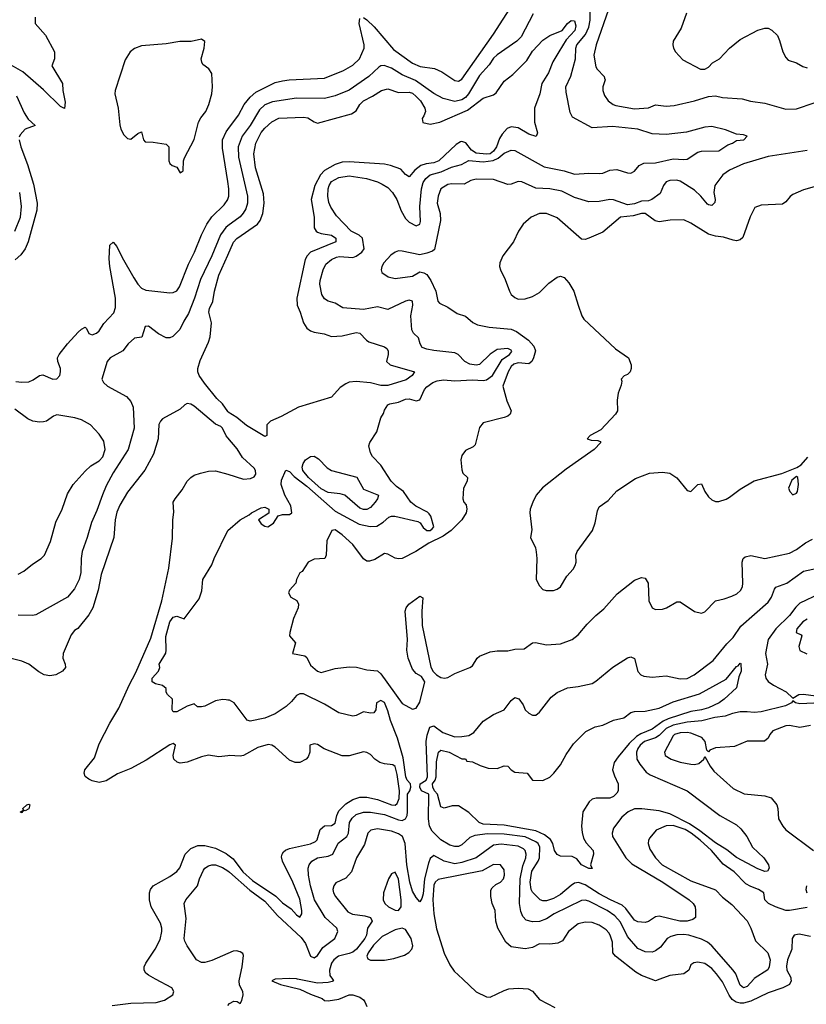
# Model space of a CAD drawing. Header units: inches. Extents: x 1384664 to 1536621, y 460766 to 646467.
# Tile 132 of 256: x 1428818 to 1433286, y 519857 to 525452. Entities that reach past the tile are written whole.
import ezdxf

# ---------------------------------------------------------------- set-up
doc = ezdxf.new("R2010")
doc.units = ezdxf.units.IN
doc.header["$MEASUREMENT"] = 0
for name, color, linetype in [('B4521', 7, 'Continuous'), ('B4522', 7, 'Continuous'), ('B4531', 7, 'Continuous'), ('B4532', 7, 'Continuous')]:
    doc.layers.add(name, color=color, linetype=linetype)

msp = doc.modelspace()

# ---------------------------------------------------------------- linework, layer by layer
at = {"layer": 'B4521', "color": 5, "elevation": 620}
msp.add_lwpolyline([(1429344, 519850), (1429450, 519863.1), (1429593.9, 519866.2), (1429640, 519880), (1429688, 519910), (1429692.7, 519930), (1429682, 519950), (1429589.8, 520000)], dxfattribs=at)
at = {"layer": 'B4522', "color": 5}
for points, elevation in [([(1428905.5, 525465.5), (1428906.7, 525430), (1428963.8, 525363.8), (1429016.1, 525270), (1429015.2, 525230), (1429000.7, 525190), (1429060.5, 525090), (1429062.6, 525050), (1429075.8, 524984.2), (1429072.3, 524947.7), (1429050, 524958), (1428952.7, 525052.7), (1428835.4, 525155.4), (1428770, 525194.2)], 660), ([(1428799.4, 525019.4), (1428842.7, 524922.7), (1428866.7, 524886.7), (1428906.8, 524850), (1428850, 524829.6), (1428821.4, 524798.6), (1428815.2, 524784.7)], 660), ([(1430000, 524531.7), (1429970, 524722.7), (1429970.9, 524770), (1429990, 524815), (1430000, 524828.2)], 660), ([(1428814.4, 524770), (1428824.8, 524730), (1428863.4, 524630), (1428897.4, 524517.4), (1428916.9, 524410), (1428914.6, 524370), (1428865.9, 524190), (1428850, 524150.8), (1428824.6, 524115.4), (1428792, 524088)], 660), ([(1428790, 524250.9), (1428822.2, 524330), (1428829.1, 524390), (1428818.1, 524470)], 640), ([(1428796.8, 523396.8), (1428830, 523391.7), (1428870, 523394.8), (1428895, 523405), (1428930, 523429.2), (1428950, 523433.1), (1429006, 523410), (1429030, 523410.5), (1429045.6, 523430), (1429049.7, 523450.3), (1429049.7, 523470), (1429034.8, 523510), (1429032.9, 523530), (1429042.2, 523550), (1429089.9, 523610.1), (1429150, 523675.6), (1429170, 523694), (1429190, 523704.4), (1429198, 523698), (1429210, 523668.9), (1429230, 523661.8), (1429254.8, 523670), (1429270, 523684.4), (1429295.2, 523724.8), (1429353.7, 523786.3), (1429363, 523817), (1429362.4, 523870), (1429330, 524049.2), (1429326.4, 524093.6), (1429329.7, 524170.3), (1429350, 524187.3), (1429370, 524163.8), (1429399.9, 524099.9), (1429465.9, 523985.9), (1429489.1, 523949.1), (1429510, 523926.3), (1429535.4, 523915.4), (1429670, 523900.5), (1429690, 523901.7), (1429710, 523911.3), (1429725.6, 523934.4), (1429776.7, 524063.3), (1429811.8, 524130), (1429849.9, 524230), (1429880.4, 524290), (1429910, 524331.6), (1429980.3, 524399.7), (1429999.6, 524430), (1430000, 524431.3)], 660), ([(1430000, 524279.9), (1429988.6, 524271.4), (1429958.1, 524230), (1429909.4, 524110), (1429844.7, 523975.3), (1429811.9, 523870), (1429777.4, 523782.6), (1429750, 523739.3), (1429728, 523692.1), (1429688, 523652.1), (1429670, 523643.6), (1429650, 523643.8), (1429606.1, 523666.1), (1429550, 523711.3), (1429531.5, 523708.5), (1429512.1, 523647.9), (1429470, 523641.7), (1429434, 523610), (1429403.5, 523570), (1429332.6, 523530), (1429314.2, 523510), (1429284.7, 523410), (1429293.3, 523390), (1429316.9, 523370), (1429425.1, 523310), (1429450, 523283), (1429462.6, 523250), (1429468.7, 523130), (1429434.3, 523010), (1429350, 522876.1), (1429310, 522803.9), (1429287.6, 522752.4), (1429256.6, 522663.4), (1429225.9, 522594.1), (1429202, 522510), (1429173, 522430), (1429166.7, 522390), (1429166.3, 522310), (1429155.8, 522270), (1429130, 522217.1), (1429090, 522170.1), (1428910, 522070.3), (1428890, 522065.3), (1428810, 522068.3)], 640), ([(1430000, 523225), (1429970, 523268.6), (1429938.5, 523298.5), (1429866.9, 523386.9), (1429837.7, 523430), (1429829.8, 523450.2), (1429829.8, 523470.2), (1429844.1, 523515.9), (1429890, 523619.3), (1429899.2, 523650), (1429907.1, 523730), (1429892.5, 523790), (1429896.8, 523810), (1429915.8, 523850), (1429924, 523910), (1429950, 523999.6), (1430000, 524114)], 620), ([(1430000, 523076), (1429990, 523087.5), (1429970.1, 523130.1), (1429960, 523140), (1429930, 523153.1), (1429810, 523256.4), (1429790, 523267.3), (1429770, 523271), (1429756, 523264), (1429730, 523238), (1429630, 523183), (1429617, 523170), (1429608.9, 523151.1), (1429604.5, 523070), (1429577.3, 522982.7), (1429528.6, 522891.4), (1429430, 522767.4), (1429386.6, 522693.4), (1429370, 522652.7), (1429360.5, 522610), (1429352.6, 522510), (1429281.1, 522298.9), (1429264.5, 522210), (1429234.2, 522110), (1429210, 522070.4), (1429147.6, 521992.4), (1429130, 521980.3), (1429110, 521956.4), (1429066, 521850), (1429063.7, 521823.7), (1429076, 521790), (1429078, 521770), (1429060.7, 521750), (1429023.7, 521730), (1428990, 521724.3), (1428956.3, 521730), (1428926.6, 521746.6), (1428870, 521789.1), (1428830, 521807.2), (1428770, 521821.1)], 620), ([(1428810, 522300.2), (1428841.9, 522318.1), (1428890, 522358), (1428940.7, 522390), (1428958.3, 522410), (1428992.6, 522487.4), (1429022.9, 522597.1), (1429058.8, 522670), (1429090, 522757.1), (1429122.8, 522810), (1429190, 522886.2), (1429222.9, 522917.1), (1429270, 522944.8), (1429290, 522967.1), (1429303.8, 523010), (1429296.7, 523056.7), (1429270, 523095.8), (1429220.7, 523150), (1429170, 523177.7), (1429130.5, 523189.5), (1429030, 523206.2), (1429010, 523199.7), (1428970, 523171), (1428953.8, 523166.2), (1428930, 523164.5), (1428893.2, 523170), (1428864.6, 523184.6), (1428790, 523238)], 660), ([(1430000, 521269), (1429950, 521263.2), (1429890, 521271.7), (1429850, 521262.7), (1429770, 521232.9), (1429730, 521226.9), (1429712, 521232), (1429693.4, 521250), (1429690.4, 521270), (1429703, 521330), (1429690, 521338), (1429670, 521331.6), (1429536.4, 521243.6), (1429450, 521197.3), (1429373.1, 521166.9), (1429310, 521126.7), (1429270, 521116.5), (1429230, 521126), (1429210, 521135.4), (1429190, 521152.2), (1429183.9, 521170), (1429187.8, 521190), (1429242.3, 521257.7), (1429270, 521336.9), (1429330, 521454.6), (1429380.8, 521539.2), (1429439.6, 521670), (1429478, 521742), (1429562.1, 521937.9), (1429625.4, 522150), (1429665.5, 522334.5), (1429686.6, 522506.6), (1429688.3, 522610), (1429693.3, 522653.3), (1429690.2, 522709.8), (1429701.3, 522730), (1429740.5, 522779.5), (1429770.1, 522830), (1429789.5, 522850), (1429810, 522862.8), (1429844.8, 522875.2), (1429890, 522886.7), (1429930, 522889.2), (1430000, 522868.5)], 620), ([(1430000, 521585.9), (1429990, 521587.6), (1429970, 521588.9), (1429930, 521581.3), (1429870, 521551.5), (1429850, 521546.5), (1429828.1, 521548.1), (1429810, 521564.7), (1429769.7, 521550.4), (1429710, 521518.8), (1429690, 521518), (1429684, 521530), (1429686, 521590), (1429656.8, 521616.8), (1429650.8, 521630), (1429650.5, 521650.5), (1429628.7, 521668.7), (1429590, 521678.4), (1429570.7, 521690), (1429570.6, 521710), (1429606.8, 521750), (1429614, 521770), (1429611, 521790), (1429647.3, 521852.7), (1429650.8, 521870), (1429647.8, 521947.8), (1429670, 522029.6), (1429690, 522057.2), (1429710, 522062.6), (1429752.4, 522047.6), (1429838.3, 522161.7), (1429853.2, 522206.8), (1429857.5, 522270), (1429910, 522354), (1429922, 522390), (1430000, 522549.3)], 640), ([(1429589.8, 520000), (1429550, 520021.6), (1429534.1, 520034.1), (1429525.1, 520050), (1429526, 520070), (1429534.2, 520090), (1429588, 520170), (1429615.2, 520224.8), (1429626.3, 520270), (1429626, 520290), (1429618, 520318), (1429564.3, 520410), (1429555.2, 520450), (1429555.2, 520490), (1429560.7, 520510), (1429576.5, 520530), (1429670, 520582.9), (1429710, 520610.8), (1429727.3, 520632.7), (1429758.6, 520710), (1429790, 520742.3), (1429830, 520758.7), (1429870, 520759.7), (1429930, 520743.5), (1429990, 520714.5), (1430000, 520706.8)], 620), ([(1430000, 520145.1), (1429910, 520105.6), (1429870, 520094.3), (1429850, 520094.9), (1429823, 520110), (1429768.6, 520188.6), (1429756.1, 520216.1), (1429753.2, 520230), (1429764.2, 520344.2), (1429752.7, 520430), (1429762.3, 520450), (1429828.4, 520530), (1429839.5, 520570), (1429861.6, 520618.4), (1429870, 520630.9), (1429890, 520644.6), (1429910, 520649.9), (1429930, 520648.7), (1429970, 520634.2), (1430000, 520614.6)], 640)]:
    msp.add_lwpolyline(points, dxfattribs=dict(at, elevation=elevation))
for points, elevation in [([(1429850, 525341.2), (1429792.7, 525327.3), (1429728.2, 525328.2), (1429650, 525314.2), (1429510, 525304), (1429470, 525288.7), (1429444.7, 525270), (1429416.9, 525223.1), (1429361, 525050), (1429358, 525030), (1429378, 524950), (1429386.1, 524853.9), (1429392.3, 524830), (1429410, 524797.4), (1429430, 524776.4), (1429450, 524773.4), (1429490, 524804.7), (1429510, 524814), (1429521, 524770), (1429530, 524758), (1429576.8, 524756.8), (1429650, 524744.7), (1429664.7, 524730), (1429666, 524650), (1429670, 524634), (1429683.6, 524623.6), (1429710, 524614), (1429730, 524582), (1429747.3, 524592.7), (1429748, 524650), (1429753.6, 524666.4), (1429808.9, 524771.1), (1429834, 524870), (1429846.3, 524893.7), (1429874.5, 524930), (1429891.8, 524970), (1429909.5, 525030), (1429914, 525070), (1429910, 525146), (1429892.9, 525172.9), (1429858, 525198), (1429853.2, 525210), (1429849.5, 525230), (1429865.2, 525290), (1429868.9, 525328.9)], 680), ([(1428850, 520956.9), (1428840.5, 520959.5), (1428830, 520946.6), (1428824, 520944), (1428822, 520950), (1428839.5, 520960.5), (1428836.9, 520970), (1428859.6, 520990), (1428870, 520994), (1428875.8, 520990), (1428870, 520967.2)], 580)]:
    msp.add_lwpolyline(points, close=True, dxfattribs=dict(at, elevation=elevation))
at = {"layer": 'B4531', "color": 5}
for points, elevation in [([(1430000, 519850.7), (1430010, 519862), (1430034.5, 519874.5), (1430052.7, 519872.7), (1430070, 519862), (1430080.7, 519879.3), (1430087.3, 519910), (1430085.5, 519930), (1430065.8, 519965.8), (1430063.8, 519990), (1430066.1, 520000)], 640), ([(1430269, 520000), (1430250.7, 519990), (1430299.1, 519970), (1430410, 519943.6), (1430470, 519914.3), (1430536, 519890), (1430550, 519878.8), (1430570, 519876), (1430630, 519886.8), (1430690, 519910.7), (1430709.5, 519910.5), (1430750, 519896.9), (1430770, 519882), (1430778, 519870), (1430790, 519844)], 660), ([(1430594.3, 520000), (1430601, 519990), (1430593.7, 519986.3), (1430570, 519980.5), (1430510, 519976.9), (1430396.6, 520000)], 660), ([(1431334.2, 520000), (1431410, 519928.1), (1431470, 519898.9), (1431490, 519896.9), (1431570, 519936.1), (1431596, 519944), (1431650, 519949.4), (1431705.6, 519945.6), (1431730.8, 519930.8), (1431770, 519884.6), (1431858, 519838)], 680), ([(1432454.7, 520000), (1432430, 519990.8), (1432405.7, 520000)], 680), ([(1433199, 520000), (1433200.1, 519990), (1433190, 519969.9), (1433152.9, 519950), (1433070, 519922.3), (1432970, 519874.2), (1432930, 519863.1), (1432910, 519862.8), (1432888.2, 519868.2), (1432864.6, 519884.6), (1432847.9, 519907.9), (1432810, 519985), (1432798.9, 520000)], 680), ([(1432987.6, 520000), (1432950, 519958.3), (1432930, 519950.6), (1432910, 519965.3), (1432896.7, 520000)], 660)]:
    msp.add_lwpolyline(points, dxfattribs=dict(at, elevation=elevation))
at = {"layer": 'B4532', "color": 5}
for points, elevation in [([(1430000, 522549.3), (1430000.3, 522550), (1430070, 522609.8), (1430122.3, 522637.7), (1430134, 522650), (1430190, 522678.4), (1430210, 522682.7), (1430233.2, 522670), (1430232.3, 522647.7), (1430174, 522610), (1430190, 522587.3), (1430210, 522574.5), (1430228, 522570), (1430260.4, 522590), (1430286.6, 522633.4), (1430310, 522641), (1430350, 522639.8), (1430363.6, 522650), (1430358, 522690), (1430325, 522750), (1430303.5, 522810), (1430305.1, 522834.9), (1430330, 522892.3), (1430350, 522884.7), (1430376.3, 522856.3), (1430450, 522801.7), (1430610, 522658.9), (1430745.4, 522585.4), (1430808.1, 522571.9), (1430845.9, 522574.1), (1430883.4, 522596.6), (1430915.6, 522624.4), (1430929.3, 522630.7), (1430949.5, 522630.5), (1431079.9, 522599.9), (1431092.7, 522592.7), (1431110, 522566.3), (1431130, 522549.6), (1431150, 522549.3), (1431161.8, 522558.2), (1431170.7, 522570), (1431153, 522630), (1431143.8, 522643.8), (1431134.2, 522654.2), (1431068.2, 522688.2), (1431040.4, 522710), (1430997.7, 522770), (1430958.5, 522798.5), (1430927.8, 522830), (1430870, 522921.1), (1430821.6, 522970), (1430810.4, 522990), (1430800.7, 523030), (1430806.8, 523050), (1430846.4, 523110), (1430870, 523189), (1430885.2, 523214.8), (1430890, 523232.7), (1430910, 523262.7), (1430921, 523270), (1430970, 523277.6), (1431010, 523296.4), (1431030, 523298), (1431070, 523287), (1431090, 523291.1), (1431117.7, 523350), (1431130, 523365.6), (1431164.3, 523390), (1431190, 523400.4), (1431224.7, 523404.7), (1431290, 523399.9), (1431390, 523405.3), (1431450, 523401.4), (1431470, 523406.4), (1431504.5, 523430), (1431558.3, 523521.7), (1431600.2, 523550), (1431612.8, 523567.2), (1431610, 523574.8), (1431590, 523583.5), (1431530, 523578.2), (1431490, 523550.7), (1431430, 523493.3), (1431410, 523489), (1431375.3, 523495.3), (1431346.7, 523510), (1431308.8, 523548.8), (1431290, 523558.9), (1431170, 523571.5), (1431130, 523579.4), (1431104.9, 523590), (1431092.2, 523610), (1431083.9, 523643.9), (1431055.2, 523670), (1431045.7, 523690), (1431039.7, 523770), (1431052, 523830), (1431050, 523853.1), (1431030, 523858), (1431010, 523852.9), (1430910, 523805.2), (1430850, 523821.1), (1430770, 523805.5), (1430654.1, 523814.1), (1430610, 523842), (1430570, 523853.4), (1430550, 523865.4), (1430533.4, 523890), (1430523, 523950), (1430524.1, 523970), (1430541.3, 524030), (1430557.3, 524062.7), (1430589, 524090), (1430617.2, 524102.8), (1430633.8, 524106.2), (1430710, 524101), (1430730, 524107.5), (1430761.2, 524130), (1430774.5, 524150), (1430765, 524210), (1430747.1, 524227.1), (1430700.2, 524250), (1430617.6, 524337.6), (1430585.8, 524385.8), (1430573.8, 524413.8), (1430567.7, 524450), (1430570.1, 524490), (1430575.6, 524510), (1430588.4, 524531.6), (1430630, 524554.3), (1430690, 524563.9), (1430787.3, 524550), (1430850, 524531.1), (1430877.7, 524517.7), (1430910, 524498.3), (1430936.5, 524470), (1430959.3, 524430), (1430985.2, 524365.2), (1431010, 524322.2), (1431030, 524300.9), (1431070, 524281.5), (1431090, 524289.6), (1431094.7, 524305.3), (1431090.5, 524390), (1431099.9, 524490), (1431110, 524527.4), (1431124.7, 524550), (1431150, 524571), (1431212.6, 524587.4), (1431270, 524614.6), (1431327.6, 524630), (1431368.5, 524651.5), (1431450, 524645.1), (1431507.9, 524652.1), (1431535.6, 524664.4), (1431570, 524694.2), (1431610, 524710.6), (1431630, 524708.9), (1431796.3, 524616.3), (1431910, 524593.3), (1431970, 524575), (1432050, 524580.2), (1432110, 524577.3), (1432130, 524579.8), (1432170, 524596.5), (1432210, 524600.3), (1432270, 524581), (1432290, 524580.4), (1432310, 524591.6), (1432336, 524624), (1432362.5, 524637.5), (1432430, 524638.8), (1432530, 524661.1), (1432590, 524656.8), (1432610, 524659.7), (1432670, 524698.3), (1432690, 524704.7), (1432790, 524707.6), (1432839.9, 524740.1), (1432866.8, 524750), (1432890, 524765.1), (1432931.3, 524770), (1432951, 524790), (1432930, 524797.3), (1432890, 524801), (1432826.8, 524826.8), (1432750, 524844.2), (1432710, 524840.4), (1432606.3, 524813.7), (1432490, 524800.1), (1432410, 524802.8), (1432329.7, 524829.7), (1432185.3, 524845.3), (1432070, 524837.6), (1431958.4, 524898.4), (1431945.1, 524925.1), (1431921.1, 525041.1), (1431920.9, 525070), (1431948.3, 525131.7), (1431974.7, 525230), (1431976.4, 525290), (1431982.1, 525310), (1432032.3, 525367.7), (1432051.5, 525410), (1432058.8, 525450), (1432060.8, 525590)], 640), ([(1430770, 525463.6), (1430790, 525451), (1430831.3, 525411.3), (1430942.1, 525282.1), (1431050, 525205), (1431093.2, 525186.8), (1431175.1, 525175.1), (1431215.4, 525155.4), (1431290, 525107.4), (1431310, 525102), (1431330, 525113.4), (1431510, 525370.2), (1431619.5, 525540.5)], 660), ([(1432161.6, 525510), (1432091.5, 525310), (1432079.4, 525250), (1432090, 525184.9), (1432098, 525170), (1432137, 525130), (1432140.2, 525120.3), (1432143.1, 525110), (1432130.2, 525070), (1432130.2, 525050), (1432140.4, 525020.4), (1432160.3, 524990), (1432188.4, 524970), (1432204.5, 524964.5), (1432310, 524945.6), (1432389.8, 524950.2), (1432430, 524967.6), (1432490, 524960.7), (1432535.1, 524964.9), (1432650, 524990.1), (1432730, 525015.5), (1432770, 525020.1), (1432810, 525010.2), (1432921.7, 525001.7), (1432969.1, 524989.1), (1433050, 524978.4), (1433170, 524944.4), (1433230, 524945.8), (1433330, 524980.1)], 660), ([(1431734.2, 525485.8), (1431665.9, 525354.1), (1431642.3, 525330), (1431530, 525252.8), (1431510, 525233.2), (1431485.1, 525194.9), (1431430, 525134.5), (1431367.7, 525030), (1431350, 525010.5), (1431330, 524997.4), (1431290, 524987.9), (1431224.2, 525004.2), (1431170, 525033.5), (1431065.8, 525105.8), (1430990, 525138.6), (1430930, 525177.3), (1430888.6, 525191.4), (1430870, 525189.5), (1430857.7, 525182.3), (1430801.4, 525130), (1430690, 525051.3), (1430610, 525018.4), (1430550, 525003.6), (1430390, 525006.4), (1430254, 524986), (1430211.4, 524968.6), (1430180, 524940), (1430127.2, 524850), (1430081.8, 524790), (1430058.4, 524730), (1430061.4, 524670), (1430112.5, 524450), (1430111.7, 524410), (1430102.7, 524377.3), (1430088.2, 524351.8), (1430070, 524332.6), (1430000, 524279.9)], 640), ([(1430000, 524828.2), (1430061.5, 524910), (1430092.6, 524970), (1430127.7, 525012.3), (1430159.4, 525040.6), (1430270, 525095.1), (1430310, 525105.4), (1430349.4, 525109.4), (1430550, 525119.5), (1430657.3, 525162.7), (1430710, 525193.8), (1430749, 525230), (1430774.5, 525290), (1430775.4, 525310), (1430747, 525430), (1430750, 525459.1)], 660), ([(1432605.2, 525490), (1432576, 525404), (1432530.4, 525330), (1432528, 525310), (1432532.2, 525290), (1432543.1, 525270), (1432583.8, 525223.8), (1432684.7, 525170), (1432710, 525170.7), (1432730, 525183), (1432753.6, 525206.4), (1432792.3, 525230), (1432849.8, 525290.2), (1432910, 525338.7), (1433010, 525391.8), (1433050, 525403.1), (1433070, 525403), (1433090, 525393.4), (1433121.5, 525361.5), (1433134.5, 525334.5), (1433152.2, 525270), (1433170, 525236.3), (1433182.7, 525222.8), (1433230, 525206.4), (1433265.7, 525185.7), (1433290, 525179)], 680), ([(1430000, 524114), (1430032.2, 524187.8), (1430052.1, 524207.9), (1430168.5, 524290), (1430183.6, 524310), (1430198.8, 524350), (1430207, 524410), (1430202.3, 524462.3), (1430156.7, 524610), (1430148.9, 524690), (1430159.9, 524750), (1430190, 524811.1), (1430210, 524836.3), (1430250, 524871), (1430290, 524892.9), (1430430, 524898.8), (1430454.2, 524894.2), (1430490, 524871.7), (1430510, 524864.6), (1430703.3, 524916.7), (1430730, 524934), (1430749.8, 524970), (1430770, 524991.8), (1430822.4, 525017.6), (1430874, 525050), (1430910, 525059.7), (1430970, 525038.9), (1431030, 525040.1), (1431050, 525034), (1431070, 525016.3), (1431094, 524990), (1431118.5, 524950), (1431122.6, 524930), (1431114.4, 524905.6), (1431103.6, 524890), (1431108, 524868), (1431150, 524857.8), (1431205.1, 524870), (1431361.7, 524938.3), (1431450, 525005.8), (1431510, 525025.8), (1431524.2, 525035.8), (1431570, 525102.2), (1431619.6, 525140.4), (1431699.2, 525220.8), (1431730, 525273.2), (1431790, 525335.3), (1431830, 525361.6), (1431899, 525390), (1431930, 525430.7), (1431950, 525446.8), (1431970, 525444.7), (1431976.5, 525416.5), (1431972, 525390), (1431922.6, 525337.4), (1431880.2, 525270), (1431846.7, 525213.3), (1431821.6, 525150), (1431784.2, 525090), (1431772.1, 525030), (1431741.8, 524950), (1431741.5, 524870), (1431759.5, 524810), (1431751.8, 524788.2), (1431710, 524802), (1431650, 524837.6), (1431610, 524843.8), (1431586.7, 524833.3), (1431558.3, 524801.7), (1431543.5, 524776.5), (1431526.3, 524730), (1431510, 524704.9), (1431490, 524690.6), (1431470, 524686.9), (1431410, 524692.8), (1431385.2, 524710), (1431352.3, 524752.3), (1431330, 524759.2), (1431322.6, 524757.4), (1431296.5, 524743.5), (1431198.1, 524650), (1431170, 524638.7), (1431126.3, 524633.7), (1431096, 524624), (1431062.9, 524597.1), (1431030, 524559.1), (1431010, 524572.6), (1430983.1, 524603.1), (1430924.2, 524624.2), (1430890, 524631), (1430690, 524644.9), (1430650, 524642.4), (1430610, 524628.9), (1430550, 524594.7), (1430525.9, 524570), (1430493.7, 524510), (1430473.3, 524430), (1430491, 524330), (1430491.4, 524270), (1430502, 524250), (1430510, 524244.3), (1430530, 524237.1), (1430590, 524228.3), (1430613, 524210), (1430613.8, 524190), (1430469.5, 524130.5), (1430450.1, 524110), (1430440.1, 524090), (1430391.5, 523870), (1430394.7, 523830), (1430411.9, 523790), (1430429.6, 523729.6), (1430450, 523698.5), (1430470, 523684.1), (1430490, 523675.8), (1430547.4, 523667.4), (1430590, 523652.4), (1430650, 523654.8), (1430730, 523673.5), (1430750.1, 523670.1), (1430787.4, 523630), (1430801.5, 523621.5), (1430890, 523593.2), (1430903.1, 523583.1), (1430910.2, 523570), (1430911.1, 523550), (1430901.1, 523510), (1430923.1, 523490), (1431060.7, 523450), (1431048.2, 523430), (1431013.9, 523406.1), (1430910, 523373), (1430870, 523372.5), (1430810, 523388.8), (1430730, 523395.4), (1430690, 523391.6), (1430670, 523383.2), (1430637.5, 523362.5), (1430590, 523306.2), (1430401.1, 523250), (1430303.5, 523196.5), (1430243.1, 523170), (1430222.4, 523150), (1430222, 523090), (1430210, 523082.8), (1430106.5, 523146.5), (1430052.2, 523192.2), (1430002, 523222.1), (1430000, 523225)], 620), ([(1433290, 524709), (1433070, 524675.2), (1432930, 524632.1), (1432850, 524596.2), (1432811.1, 524570), (1432767, 524510), (1432760.6, 524470), (1432767.6, 524430), (1432766, 524414), (1432750, 524396.3), (1432730, 524399.1), (1432724, 524404), (1432687, 524450), (1432650, 524483.9), (1432570, 524535), (1432550, 524540.9), (1432510, 524538.7), (1432490.1, 524529.9), (1432475.2, 524510), (1432455.4, 524464.6), (1432408.8, 524430), (1432390, 524422.6), (1432350, 524419.9), (1432310, 524406.1), (1432270, 524399.2), (1432190, 524428.2), (1432170, 524430.7), (1432110, 524418.2), (1432050, 524417.8), (1431970, 524441.4), (1431897.6, 524477.6), (1431830, 524491.1), (1431750, 524493.8), (1431670, 524530.7), (1431650, 524531.6), (1431610, 524517), (1431590, 524516.1), (1431510, 524543.7), (1431410, 524546.1), (1431381.1, 524538.9), (1431342, 524518), (1431270, 524519.9), (1431250, 524515.7), (1431210.2, 524490), (1431195, 524450), (1431189.4, 524410), (1431205.7, 524350), (1431208.1, 524310), (1431174.2, 524145.8), (1431163, 524137), (1431130, 524124.4), (1431090, 524115.5), (1430990, 524137.4), (1430970, 524138.7), (1430950, 524131.6), (1430925.7, 524114.3), (1430886.7, 524070), (1430874.9, 524050), (1430870.7, 524030.7), (1430875.5, 524015.5), (1430911, 523990), (1430950, 523980.9), (1431050, 523993.8), (1431090, 524018.6), (1431114.3, 524014.3), (1431130, 524004.2), (1431152.5, 523970), (1431181.6, 523910), (1431192.7, 523852.7), (1431201.9, 523841.9), (1431250, 523817.8), (1431303.2, 523783.2), (1431350, 523767.8), (1431391, 523731), (1431418.2, 523718.2), (1431484.2, 523704.2), (1431610, 523692.6), (1431639.8, 523679.8), (1431707.3, 523630), (1431737.6, 523597.6), (1431747.3, 523570), (1431735.8, 523530), (1431727.2, 523510), (1431710, 523497.3), (1431650, 523501.3), (1431625.6, 523494.4), (1431610, 523481.8), (1431593, 523450), (1431563.1, 523370), (1431585.9, 523285.9), (1431609.5, 523230), (1431604.4, 523210), (1431590, 523198.9), (1431570, 523191.6), (1431450, 523161.6), (1431430, 523134.5), (1431404.4, 523035.6), (1431394.4, 523025.6), (1431350, 523003.4), (1431330, 522976), (1431323.8, 522950), (1431330, 522893.4), (1431335.3, 522875.3), (1431360.7, 522850), (1431360.5, 522830), (1431339.1, 522790), (1431334.8, 522730), (1431341, 522710), (1431354.9, 522694.9), (1431357.4, 522670), (1431353.6, 522650), (1431330.1, 522610), (1431268.3, 522550), (1431223, 522517), (1431141.9, 522478.1), (1431068.7, 522430), (1430990, 522390.8), (1430970, 522388.2), (1430950, 522392.1), (1430910, 522415.4), (1430890, 522418.3), (1430834.7, 522385.3), (1430804.3, 522375.7), (1430790, 522375.8), (1430770, 522388.5), (1430710, 522469.9), (1430650, 522524), (1430610, 522552.8), (1430590.4, 522549.6), (1430562.4, 522490), (1430559.5, 522410), (1430550.5, 522390), (1430490, 522386.6), (1430457.1, 522370), (1430422.8, 522317.2), (1430410, 522308), (1430390.8, 522270), (1430386.8, 522250), (1430350.7, 522210), (1430345.5, 522194.5), (1430358.8, 522170), (1430392.2, 522152.2), (1430401.3, 522130), (1430400.6, 522110), (1430373.4, 522050), (1430352.6, 521970), (1430351.4, 521950), (1430385.5, 521910), (1430368.2, 521850), (1430437, 521837), (1430448.2, 521828.2), (1430470, 521784.9), (1430510, 521750.6), (1430530, 521742.8), (1430610, 521765.3), (1430690, 521774), (1430731.9, 521771.9), (1430790, 521758.4), (1430850, 521752), (1430870, 521735.3), (1430990, 521565.5), (1431050, 521534.9), (1431070, 521540.5), (1431090, 521573.4), (1431119.5, 521690), (1431100.1, 521720.1), (1431070, 521736.2), (1431050, 521760.7), (1431024.2, 521824.2), (1431017.8, 521870), (1431020.4, 521930), (1431007.6, 522090), (1431013.3, 522110), (1431027.6, 522130), (1431090, 522175.5), (1431107.1, 522167.1), (1431101.3, 522090), (1431104.4, 522010), (1431153.4, 521773.4), (1431167.5, 521747.5), (1431184.7, 521730), (1431210, 521714.8), (1431230.9, 521710.9), (1431250, 521714), (1431290, 521737.3), (1431374, 521770), (1431390, 521780.7), (1431416.6, 521823.4), (1431430, 521835.8), (1431490, 521859.5), (1431530, 521866), (1431590, 521864.9), (1431630, 521875.8), (1431683.9, 521876.1), (1431730, 521910.3), (1431747.4, 521912.6), (1431810, 521898.9), (1431890, 521905.1), (1431955.8, 521930), (1431990, 521956), (1432042.2, 522017.8), (1432090, 522067), (1432136, 522104), (1432211.5, 522188.5), (1432310, 522267), (1432350, 522282.6), (1432370, 522278.4), (1432388.4, 522250), (1432392, 522150), (1432411, 522110), (1432430, 522100.5), (1432470, 522102.4), (1432492.7, 522110), (1432550, 522144.4), (1432570, 522144.4), (1432650, 522088.2), (1432690, 522080.4), (1432710, 522086.4), (1432769.8, 522150.2), (1432819.6, 522160.4), (1432863.3, 522176.7), (1432892, 522190), (1432912.5, 522207.5), (1432924, 522230), (1432926.2, 522250), (1432921.1, 522370), (1432926.6, 522390), (1432939.5, 522400.5), (1432970, 522407.9), (1433050, 522390.3), (1433190, 522420.9), (1433230, 522441.8), (1433280.8, 522479.2), (1433320.9, 522499.1)], 660), ([(1430000, 524431.3), (1430006.4, 524450), (1430006.6, 524490), (1430000, 524531.7)], 660), ([(1433330, 524502.8), (1433270, 524484.5), (1433210, 524459.2), (1433193.4, 524446.6), (1433170, 524416.9), (1433150, 524404.4), (1433030, 524398.9), (1432994.4, 524385.6), (1432967.9, 524332.1), (1432925.8, 524214.2), (1432910, 524200.9), (1432890, 524196.2), (1432870, 524198.5), (1432816.4, 524216.4), (1432770, 524222), (1432730, 524232.6), (1432630, 524295.3), (1432590, 524315.1), (1432512.3, 524312.2), (1432450, 524303.5), (1432428.1, 524308.1), (1432370, 524351.1), (1432350, 524350.6), (1432302.9, 524337.1), (1432229.8, 524330.2), (1432130, 524245.5), (1432050, 524209.8), (1432030, 524203.5), (1432010, 524203.9), (1431870, 524326.9), (1431810.5, 524350.5), (1431770, 524351.4), (1431723.8, 524330), (1431678.4, 524290), (1431650.7, 524250), (1431622.8, 524190), (1431562, 524110), (1431544.9, 524070), (1431543, 524050), (1431548.2, 524030), (1431576, 523976), (1431599.5, 523910), (1431610.4, 523890), (1431630, 523872.4), (1431650, 523863.6), (1431690, 523865.5), (1431730, 523878.5), (1431770, 523902), (1431824.5, 523955.5), (1431870, 523989.1), (1431890, 523993.8), (1431910, 523987.4), (1431937.2, 523957.2), (1431966.2, 523910), (1431989.3, 523830), (1432010.2, 523770), (1432022, 523750), (1432201.6, 523581.6), (1432276.3, 523530), (1432290.7, 523490), (1432290.7, 523469.3), (1432284.7, 523450), (1432270, 523435.3), (1432251.3, 523428.7), (1432234, 523410), (1432238, 523398), (1432235.3, 523375.3), (1432218, 523330), (1432210.8, 523290.8), (1432213.4, 523230), (1432203, 523210), (1432119, 523121), (1432058, 523090), (1432042, 523070), (1432063.5, 523063.5), (1432101, 523061), (1432115.3, 523055.3), (1432118, 523050), (1432080.5, 523010), (1431922.3, 522897.7), (1431788.4, 522791.6), (1431751.3, 522750), (1431732, 522710), (1431718.3, 522670), (1431716.5, 522650), (1431727.3, 522552.7), (1431719.5, 522510), (1431747, 522450), (1431752.2, 522427.8), (1431754.9, 522390), (1431750.7, 522270), (1431770, 522234.8), (1431790, 522214.8), (1431807.7, 522207.7), (1431850, 522208.2), (1431870, 522215.3), (1431889.6, 522230), (1431926.3, 522290), (1431962, 522330), (1431974, 522350), (1431978.9, 522370), (1431976.9, 522410), (1431984.2, 522430), (1432070.9, 522549.1), (1432086.8, 522593.2), (1432099.8, 522660.2), (1432110, 522683), (1432160.8, 522719.2), (1432210, 522775.5), (1432314.9, 522845.1), (1432394.9, 522874.9), (1432470, 522881.3), (1432510, 522874.4), (1432550, 522848), (1432610, 522776.3), (1432630, 522770.6), (1432670, 522810.7), (1432690, 522814), (1432710.2, 522770), (1432730, 522741.3), (1432750, 522723), (1432770, 522714.9), (1432790, 522714.9), (1432830, 522727), (1432850, 522738), (1432910, 522784.6), (1432990, 522831.8), (1433146.9, 522873.1), (1433232.9, 522907.1), (1433257.6, 522922.4), (1433294.3, 522965.7)], 680), ([(1430000, 522868.5), (1430090, 522841.8), (1430130, 522844.6), (1430150, 522854.1), (1430159.1, 522870), (1430158.4, 522890), (1430150, 522904.1), (1430084.5, 522964.5), (1430053.8, 523013.8), (1430000, 523076)], 620), ([(1433328, 521568), (1433250, 521564.2), (1433224.5, 521570), (1433210, 521581.6), (1433201.7, 521570), (1433166.9, 521553.1), (1433030, 521518.7), (1432990, 521514.6), (1432950, 521519.7), (1432910, 521518.5), (1432867, 521510), (1432824.9, 521495.1), (1432767.2, 521487.2), (1432692.8, 521467.2), (1432610, 521459.3), (1432530, 521443.2), (1432490, 521424.8), (1432450, 521385.2), (1432430, 521372), (1432367.2, 521350), (1432343.1, 521330), (1432328.5, 521310), (1432321.9, 521290), (1432324.1, 521250), (1432340.6, 521220.6), (1432376.1, 521176.1), (1432399.9, 521159.9), (1432609.3, 521069.3), (1432794, 520930), (1432890, 520877.5), (1432914.4, 520854.4), (1432947.8, 520810), (1432980.2, 520750), (1433045.4, 520690), (1433071.8, 520650), (1433075.2, 520630), (1433066.3, 520613.7), (1433050, 520611.8), (1433010, 520627.1), (1432890, 520691.6), (1432834.9, 520734.9), (1432770, 520774.5), (1432682.1, 520842.1), (1432621.6, 520881.6), (1432510, 520939.5), (1432450, 520955.7), (1432352.2, 520967.8), (1432310, 520967), (1432274, 520950), (1432238.9, 520921.1), (1432190, 520856.9), (1432182.5, 520830), (1432186, 520810), (1432260.1, 520690), (1432294.3, 520654.3), (1432471, 520550), (1432621.2, 520450), (1432642.9, 520430), (1432654, 520410), (1432657.5, 520390), (1432656, 520350), (1432641.2, 520338.8), (1432610, 520329.5), (1432567.3, 520330), (1432450, 520358.3), (1432430, 520354), (1432390, 520328.2), (1432370, 520322), (1432330, 520325.7), (1432310, 520335), (1432261.1, 520401.1), (1432240.5, 520420.5), (1432173.3, 520450), (1432110, 520484.6), (1432030, 520536), (1431991.6, 520548.4), (1431970, 520544.5), (1431950, 520531.9), (1431890, 520481.2), (1431850, 520457.9), (1431810, 520444.6), (1431790, 520444.4), (1431775.1, 520450), (1431730, 520493.9), (1431722.3, 520510), (1431717.8, 520550), (1431727, 520613), (1431763, 520670), (1431769.9, 520690), (1431773.4, 520750), (1431763.2, 520770), (1431750, 520780.3), (1431690, 520807.9), (1431570, 520822.9), (1431475.1, 520824.9), (1431403.6, 520816.4), (1431375, 520805), (1431330, 520762.5), (1431310, 520754.2), (1431290, 520753.4), (1431261.8, 520761.8), (1431210, 520791.2), (1431160.4, 520840.4), (1431145.1, 520870), (1431140.4, 520910), (1431141.2, 521050), (1431100.2, 521070), (1431090.5, 521090), (1431092.1, 521110), (1431127.4, 521130), (1431135.1, 521150), (1431127.7, 521350), (1431133.2, 521386.8), (1431148.2, 521431.8), (1431170, 521438.6), (1431221.4, 521401.4), (1431290, 521377.5), (1431330, 521377.8), (1431370, 521384.6), (1431398.4, 521401.6), (1431450, 521466), (1431510, 521503), (1431570, 521530.6), (1431610, 521583), (1431630, 521600.4), (1431653.5, 521593.5), (1431677.8, 521557.8), (1431690, 521530.8), (1431710, 521510.7), (1431730, 521500.7), (1431750, 521500.7), (1431770, 521516.3), (1431836.9, 521603.1), (1431870, 521628.3), (1431930, 521655.6), (1431990, 521663.1), (1432070, 521680.7), (1432090, 521692.3), (1432187, 521773), (1432270, 521826), (1432290, 521831.8), (1432310, 521822), (1432328.8, 521748.8), (1432347, 521730), (1432362.4, 521722.4), (1432410, 521716), (1432490, 521724), (1432570, 521706), (1432610, 521708.5), (1432649.6, 521730), (1432756.8, 521810), (1432834.2, 521905.8), (1432870, 521941.5), (1432913.9, 522006.1), (1433070, 522142.1), (1433088.8, 522170), (1433105, 522215), (1433113.6, 522226.4), (1433174.7, 522250), (1433270, 522318), (1433350, 522334.6)], 640), ([(1433361.5, 522190), (1433250, 522135.4), (1433226.4, 522113.6), (1433190, 522065.5), (1433112.1, 521990), (1433069.1, 521930), (1433054, 521850), (1433066.5, 521790), (1433053, 521730), (1433056.6, 521710), (1433070, 521690.9), (1433099.3, 521670), (1433171.6, 521631.6), (1433210, 521596.5), (1433243.1, 521616.9), (1433270, 521620.1), (1433339.5, 521610)], 640), ([(1433290, 522046), (1433266.4, 522030), (1433232.7, 521990), (1433228.7, 521968.7), (1433257.1, 521957.1), (1433260.7, 521950), (1433243.2, 521890), (1433250, 521867.9), (1433288.7, 521848.7)], 660), ([(1430000, 520614.6), (1430010, 520608.1), (1430125, 520505), (1430210, 520443.7), (1430281.8, 520361.8), (1430416, 520236), (1430441.8, 520201.8), (1430470, 520131.2), (1430490, 520120.3), (1430510, 520134.2), (1430540.2, 520179.8), (1430608, 520230), (1430625.8, 520270), (1430619.3, 520290), (1430552.5, 520350), (1430492.9, 520450), (1430469.6, 520530.4), (1430457.9, 520590), (1430456.3, 520630), (1430462.5, 520650), (1430476.9, 520670), (1430510, 520689.9), (1430570, 520697.8), (1430596.8, 520710), (1430627.2, 520772.8), (1430676.8, 520810), (1430685.3, 520830), (1430692.2, 520890), (1430705.7, 520914.3), (1430730, 520936), (1430770, 520949), (1430811, 520949), (1430890, 520935.2), (1430970, 520904.8), (1430990, 520901.1), (1431010, 520909.9), (1431019.1, 520930), (1431021.7, 520950), (1431020.8, 521050), (1431033.9, 521070), (1431039.1, 521090), (1431037.6, 521110), (1431018.6, 521130), (1431011.5, 521150), (1430996.5, 521256.5), (1430963.6, 521370), (1430923.5, 521470), (1430910, 521525.3), (1430890, 521571), (1430870, 521583.2), (1430845.7, 521570), (1430840.9, 521530), (1430830, 521512.2), (1430810, 521510.3), (1430770, 521518.5), (1430730, 521498.2), (1430710, 521493.7), (1430630, 521512.2), (1430550, 521562.7), (1430430, 521621.1), (1430410, 521621.3), (1430390, 521612.4), (1430362.6, 521577.5), (1430331, 521549), (1430270, 521507.5), (1430210, 521482.5), (1430126.4, 521466.4), (1430110, 521470.7), (1430036.3, 521570), (1430010, 521584.2), (1430000, 521585.9)], 640), ([(1433310, 521440.3), (1433250, 521429.8), (1433190, 521441.2), (1433170, 521439.8), (1433096.4, 521410), (1433078, 521390), (1433070, 521369.4), (1433047.8, 521352.2), (1432950, 521353), (1432878.9, 521321.1), (1432770, 521314.2), (1432738.9, 521301.1), (1432730, 521292.3), (1432720.8, 521300.8), (1432710.8, 521350), (1432692.5, 521372.5), (1432630, 521397.4), (1432610, 521401.3), (1432570, 521399.7), (1432538.2, 521390), (1432530, 521381.8), (1432480.8, 521290), (1432484.2, 521270), (1432518, 521250), (1432570, 521232.2), (1432630, 521220.6), (1432650, 521218.8), (1432674.9, 521225.1), (1432703.7, 521250), (1432710, 521264.7), (1432739.7, 521210), (1432761.7, 521181.7), (1432870, 521082.4), (1432933, 521053), (1433050, 521042.2), (1433085.5, 521030), (1433118.4, 520990), (1433124.4, 520970), (1433128.9, 520910), (1433152, 520870), (1433170, 520848.9), (1433326, 520730)], 660), ([(1430000, 520706.8), (1430030, 520683.4), (1430086.4, 520610), (1430140.1, 520560.1), (1430272.2, 520472.2), (1430310, 520434.3), (1430359.3, 520399.3), (1430390, 520365.8), (1430410, 520351.5), (1430420.2, 520370), (1430421.4, 520390), (1430410, 520453.7), (1430370.1, 520550), (1430310.1, 520670), (1430306, 520694), (1430308.7, 520710), (1430317.2, 520722.8), (1430327.7, 520732.3), (1430350, 520741.4), (1430470, 520767.9), (1430498.1, 520781.9), (1430508.5, 520791.5), (1430525, 520850), (1430550, 520870.4), (1430590, 520873.7), (1430610, 520886.8), (1430618.9, 520930), (1430630, 520956.5), (1430670, 520995.8), (1430710, 521021.2), (1430750, 521034.5), (1430790, 521034.4), (1430850, 521021), (1430930, 520990.3), (1430950, 520987.9), (1430962, 520998), (1430973.4, 521026.6), (1430975.5, 521070), (1430962.9, 521162.9), (1430950, 521207.9), (1430937.6, 521217.6), (1430890, 521222.4), (1430863.9, 521230), (1430835.3, 521250), (1430810, 521276.6), (1430790, 521287.8), (1430770, 521291.3), (1430690, 521269.1), (1430650, 521268.5), (1430548, 521308), (1430510, 521332.3), (1430490, 521336.1), (1430467, 521330), (1430465.6, 521290), (1430457.4, 521262.6), (1430446, 521250), (1430410, 521230.5), (1430382, 521230), (1430350, 521243.7), (1430270, 521317.1), (1430250, 521330.3), (1430230, 521333.4), (1430170, 521315.8), (1430088.7, 521270), (1430070, 521266.7), (1430010.2, 521270.2), (1430000, 521269)], 620), ([(1433290, 520407.1), (1433190, 520389.9), (1433170, 520390.5), (1433111.2, 520410), (1433071.1, 520430), (1433051.2, 520450), (1433045.6, 520490), (1433015.1, 520510), (1432970, 520525.6), (1432941.7, 520541.7), (1432876.1, 520610), (1432813.9, 520653.9), (1432746.6, 520730), (1432683, 520790), (1432631.8, 520830), (1432597.1, 520850), (1432530, 520872.5), (1432490, 520871.4), (1432432.7, 520847.3), (1432397.4, 520802.6), (1432390.2, 520790), (1432387.7, 520770), (1432397.9, 520737.9), (1432428.5, 520690), (1432466.5, 520650), (1432630, 520558.4), (1432770, 520507.1), (1432810, 520465.4), (1432863.5, 520423.5), (1432950.4, 520330.4), (1432970.4, 520290.4), (1432997.3, 520217.3), (1433068.4, 520148.4), (1433080.5, 520110), (1433075.5, 520070), (1433066.8, 520053.2), (1432990, 520002.6), (1432987.6, 520000)], 660), ([(1432896.7, 520000), (1432885.1, 520030), (1432871.1, 520050), (1432750, 520189.4), (1432724.7, 520210), (1432690, 520226.4), (1432619.6, 520250), (1432590, 520254.2), (1432550, 520251.4), (1432517.3, 520242.7), (1432494.9, 520230), (1432457.9, 520182.1), (1432430, 520160.3), (1432410, 520152.5), (1432370, 520154.4), (1432330, 520174.8), (1432270, 520241.6), (1432230, 520323.4), (1432199.3, 520359.3), (1432154.1, 520390), (1432050, 520442.3), (1432030, 520447.9), (1432010, 520446.5), (1431853.8, 520370), (1431810, 520342.2), (1431770, 520326.6), (1431730, 520325.8), (1431694.8, 520334.7), (1431675.9, 520355.9), (1431663.8, 520383.8), (1431657.7, 520430), (1431660.8, 520570), (1431676.2, 520643.8), (1431693.1, 520690), (1431694.4, 520710), (1431688.5, 520730), (1431679.5, 520739.5), (1431650, 520756), (1431553.2, 520766.8), (1431510, 520760.9), (1431410, 520689.5), (1431330, 520662.4), (1431290, 520655.4), (1431229.5, 520669.6), (1431170, 520702.8), (1431150, 520685.1), (1431140.3, 520659.7), (1431117.7, 520570), (1431110, 520484), (1431102, 520458), (1431090, 520439.5), (1431070, 520462.9), (1431050, 520499.6), (1431034.5, 520550), (1431016.8, 520650), (1431006.7, 520770), (1430992.2, 520810), (1430970, 520826.3), (1430930, 520841), (1430850, 520853.4), (1430813, 520847), (1430795.5, 520830), (1430776, 520764), (1430731.3, 520690), (1430702.3, 520610), (1430670, 520574.5), (1430613.5, 520546.5), (1430601.8, 520530), (1430597.6, 520510), (1430600.9, 520490), (1430611, 520470), (1430681.5, 520381.5), (1430709, 520369), (1430779.4, 520359.4), (1430810.2, 520350), (1430820.2, 520330), (1430793.2, 520290), (1430787.3, 520250), (1430778.7, 520230), (1430730.8, 520170), (1430710, 520153.9), (1430690, 520145), (1430628.8, 520131.2), (1430601.6, 520110), (1430590.1, 520090), (1430577.1, 520050), (1430580.5, 520020.5), (1430594.3, 520000)], 660), ([(1432405.7, 520000), (1432350, 520021.1), (1432318.6, 520038.6), (1432202, 520130), (1432187.1, 520150), (1432184.7, 520210), (1432172.4, 520250), (1432163.8, 520263.8), (1432150, 520279.1), (1432110, 520306.3), (1432070, 520322.4), (1432030, 520324.4), (1431990, 520314.2), (1431934.6, 520270), (1431902, 520218), (1431875.6, 520204.4), (1431830, 520198), (1431770, 520201), (1431730, 520180.5), (1431690, 520171.9), (1431610, 520182.8), (1431579.3, 520210), (1431534.4, 520290), (1431521.7, 520330), (1431519, 520390), (1431502.4, 520430), (1431494.3, 520470), (1431494.4, 520505.6), (1431500.9, 520519.1), (1431522, 520538), (1431550, 520550.3), (1431565.8, 520570), (1431571.1, 520591.1), (1431570, 520621.2), (1431550, 520649.7), (1431510, 520651.9), (1431445.1, 520614.9), (1431194.8, 520565.2), (1431177.5, 520550), (1431170, 520533.3), (1431165.3, 520450), (1431171.2, 520370), (1431186.3, 520286.3), (1431228.3, 520148.3), (1431260.4, 520080.4), (1431285.9, 520045.9), (1431334.2, 520000)], 680), ([(1433288, 520530), (1433283.6, 520510), (1433288.8, 520490)], 660), ([(1433310, 520242.4), (1433245.1, 520254.9), (1433216.3, 520250), (1433206.4, 520230), (1433204.4, 520170), (1433178.9, 520110), (1433173.4, 520073.4), (1433176.1, 520050), (1433197.9, 520010), (1433199, 520000)], 680), ([(1430066.1, 520000), (1430082.4, 520070), (1430090, 520134.8), (1430084.8, 520144.8), (1430070, 520155.8), (1430050, 520160.3), (1430030, 520158.3), (1430000, 520145.1)], 640), ([(1432798.9, 520000), (1432776.8, 520030), (1432750, 520060.3), (1432710, 520087.8), (1432670, 520096), (1432646.9, 520093.1), (1432630, 520081.2), (1432618.4, 520050), (1432590.5, 520030), (1432510, 520020.7), (1432454.7, 520000)], 680), ([(1430396.6, 520000), (1430390, 520001.3), (1430350, 520003.1), (1430270, 520000.5), (1430269, 520000)], 660)]:
    msp.add_lwpolyline(points, dxfattribs=dict(at, elevation=elevation))
for points, elevation in [([(1430770, 522668.3), (1430750, 522676.9), (1430665.8, 522750), (1430638.1, 522758.1), (1430570, 522764.3), (1430530, 522785.7), (1430458.7, 522850), (1430426.6, 522890), (1430422.7, 522910), (1430427.5, 522930), (1430441.2, 522950), (1430470, 522970.6), (1430490, 522971.6), (1430516.2, 522956.2), (1430564.8, 522904.8), (1430590, 522890.8), (1430732.7, 522852.7), (1430770, 522785), (1430855.2, 522750), (1430851, 522730), (1430836.3, 522710), (1430810, 522680.2), (1430790, 522668.4)], 620), ([(1433230, 522855.3), (1433204.5, 522835.5), (1433184.7, 522790), (1433192, 522770), (1433210, 522752), (1433230, 522762), (1433235.3, 522770), (1433242, 522810), (1433238, 522850)], 680), ([(1432050, 520627.8), (1432010, 520649.8), (1431983, 520683), (1431956.3, 520696.3), (1431890, 520698.7), (1431870, 520707.3), (1431856.4, 520730), (1431846.7, 520770), (1431833.9, 520793.9), (1431799.9, 520819.9), (1431750, 520843), (1431570, 520874.3), (1431450, 520880.1), (1431427.3, 520890), (1431370, 520946.5), (1431310, 520984.1), (1431275.1, 520984.9), (1431230, 520971.1), (1431210, 520979.5), (1431191.8, 521050), (1431173.7, 521070), (1431165.5, 521090), (1431163.5, 521110), (1431178.3, 521130), (1431182.9, 521150), (1431184.9, 521235.1), (1431197, 521290), (1431210, 521301.6), (1431258, 521290), (1431330, 521252), (1431350, 521251.3), (1431358, 521238), (1431390, 521234), (1431433.1, 521213.1), (1431479.3, 521199.3), (1431530, 521196.5), (1431570, 521212.4), (1431590, 521210.3), (1431608.9, 521188.9), (1431630, 521176.8), (1431700.7, 521170), (1431730.3, 521130.3), (1431790, 521128.4), (1431830, 521147.3), (1431852.9, 521170), (1431890, 521217.4), (1431922.8, 521277.2), (1431963.6, 521336.4), (1432033.1, 521406.9), (1432087.3, 521432.8), (1432130, 521442.4), (1432190, 521471.4), (1432250, 521485.3), (1432290, 521514.3), (1432310, 521521.5), (1432370, 521522.2), (1432450, 521539.9), (1432530, 521576.2), (1432679.1, 521620.9), (1432830, 521704.2), (1432890, 521776), (1432899.6, 521780.4), (1432910, 521796.3), (1432914.2, 521794.2), (1432915.6, 521750), (1432903.1, 521716.9), (1432890, 521656), (1432819.1, 521590), (1432791.3, 521570), (1432730, 521542.3), (1432690, 521530.4), (1432630, 521520.6), (1432500.7, 521479.3), (1432473.7, 521466.3), (1432410, 521420.1), (1432346.2, 521393.8), (1432321.5, 521378.5), (1432280.6, 521339.4), (1432217.1, 521262.9), (1432195.4, 521230), (1432185.7, 521190), (1432195.7, 521155.7), (1432217, 521110), (1432217.6, 521070), (1432210, 521056.4), (1432190, 521037.5), (1432170, 521029.1), (1432092.4, 521027.6), (1432070, 521022.8), (1432053.2, 521006.8), (1432016, 520950), (1432009.2, 520870), (1432012.2, 520832.2), (1432021.3, 520801.3), (1432035.2, 520775.3), (1432074.8, 520730), (1432078, 520710), (1432061, 520650), (1432070, 520628)], 620), ([(1430950, 520608.3), (1430930, 520597.6), (1430913.8, 520570), (1430883.6, 520490), (1430882, 520450), (1430892.4, 520430), (1430912.9, 520410), (1430950, 520392.6), (1430970, 520390.2), (1430984.1, 520410), (1430985.7, 520450), (1430970, 520567)], 680), ([(1430990, 520289.3), (1430950, 520280.5), (1430877.6, 520242.5), (1430827.5, 520192.5), (1430798.3, 520150), (1430790.6, 520130), (1430795.9, 520115.9), (1430810, 520107.5), (1430890, 520107.4), (1430942.4, 520117.6), (1431003.5, 520136.5), (1431028.2, 520151.8), (1431044.8, 520170), (1431050.3, 520190), (1431041.9, 520230), (1431010, 520281)], 680)]:
    msp.add_lwpolyline(points, close=True, dxfattribs=dict(at, elevation=elevation))

doc.saveas('drawing.dxf')
